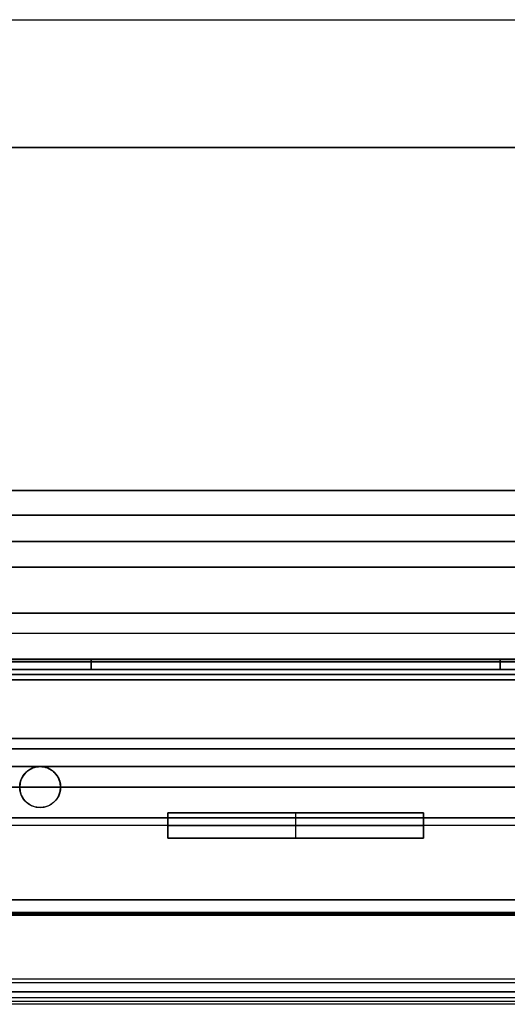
# Model space of a CAD drawing. Header units: millimetres. Extents: x -710 to 710, y 0 to 720.
# Tile 103 of 135: x 96 to 191, y 275 to 467. Entities that reach past the tile are written whole.
import ezdxf

# ---------------------------------------------------------------- set-up
doc = ezdxf.new("R2010")
doc.units = ezdxf.units.MM
doc.header["$MEASUREMENT"] = 0
for name, color, linetype in [('IGES LEVEL 16', 7, 'Continuous'), ('IGES LEVEL 18', 7, 'Continuous'), ('IGES LEVEL 23', 7, 'Continuous'), ('IGES LEVEL 25', 7, 'Continuous'), ('IGES LEVEL 27', 7, 'Continuous'), ('IGES LEVEL 28', 7, 'Continuous'), ('IGES LEVEL 31', 7, 'Continuous'), ('IGES LEVEL 33', 7, 'Continuous'), ('IGES LEVEL 36', 7, 'Continuous'), ('IGES LEVEL 38', 7, 'Continuous'), ('IGES LEVEL 40', 7, 'Continuous')]:
    doc.layers.add(name, color=color, linetype=linetype)

msp = doc.modelspace()

# ---------------------------------------------------------------- linework, layer by layer
at = {"layer": 'IGES LEVEL 16'}
for centre, start, end in [((100, 317, -293), 0, 180), ((100, 317, -279), 0, 180), ((100, 317, -276), 0, 180), ((100, 317, -296), 0, 180), ((100, 317, -296), 180, 0), ((100, 317, -293), 180, 0), ((100, 317, -279), 180, 0), ((100, 317, -276), 180, 0)]:
    msp.add_arc(centre, 4, start, end, dxfattribs=at)
at = {"layer": 'IGES LEVEL 16', "color": 255}
for centre, start, end in [((100, 317, -276), 0, 180), ((100, 317, -279), 0, 180), ((100, 317, -278.25), 0, 180), ((100, 317, -277.5), 0, 180), ((100, 317, -276.75), 0, 180), ((100, 317, -293), 0, 180), ((100, 317, -296), 0, 180), ((100, 317, -295.25), 0, 180), ((100, 317, -294.5), 0, 180), ((100, 317, -293.75), 0, 180), ((100, 317, -293), 0, 180), ((100, 317, -279), 0, 180), ((100, 317, -276), 0, 180), ((100, 317, -293), 180, 0), ((100, 317, -279), 180, 0), ((100, 317, -276), 180, 0), ((100, 317, -296), 180, 0), ((100, 317, -293), 180, 0), ((100, 317, -295.25), 180, 360), ((100, 317, -294.5), 180, 360), ((100, 317, -293.75), 180, 360), ((100, 317, -279), 180, 0), ((100, 317, -276), 180, 0), ((100, 317, -278.25), 180, 360), ((100, 317, -277.5), 180, 360), ((100, 317, -276.75), 180, 360)]:
    msp.add_arc(centre, 4, start, end, dxfattribs=at)
at = {"layer": 'IGES LEVEL 16'}
for points in [[(666, 342, -276.5), (0, 342, -276.5), (-666, 342, -276.5)], [(-666, 342, -295.5), (0, 342, -295.5), (666, 342, -295.5)], [(-666, 341.5, -276), (0, 341.5, -276), (666, 341.5, -276)], [(666, 341.5, -296), (0, 341.5, -296), (-666, 341.5, -296)], [(666, 339, -293), (0, 339, -293), (-666, 339, -293)], [(-666, 339, -279), (0, 339, -279), (666, 339, -279)], [(96, 317, -293), (96, 317, -294.5), (96, 317, -296)], [(96, 317, -276), (96, 317, -277.5), (96, 317, -279)], [(104, 317, -296), (104, 317, -294.5), (104, 317, -293)], [(104, 317, -279), (104, 317, -277.5), (104, 317, -276)], [(666, 295, -293), (0, 295, -293), (-666, 295, -293)], [(666, 295, -279), (0, 295, -279), (-666, 295, -279)], [(666, 292.5, -276), (0, 292.5, -276), (-666, 292.5, -276)], [(-666, 292.5, -296), (0, 292.5, -296), (666, 292.5, -296)], [(-666, 292, -276.5), (0, 292, -276.5), (666, 292, -276.5)], [(666, 292, -295.5), (0, 292, -295.5), (-666, 292, -295.5)]]:
    msp.add_open_spline(points, degree=2, dxfattribs=at)
at = {"layer": 'IGES LEVEL 16', "color": 255}
for points in [[(666, 342, -276.5), (0, 342, -276.5), (-666, 342, -276.5)], [(-666, 342, -295.5), (0, 342, -295.5), (666, 342, -295.5)], [(666, 342, -276.5), (0, 342, -276.5), (-666, 342, -276.5)], [(-666, 342, -295.5), (0, 342, -295.5), (666, 342, -295.5)], [(666, 341.89, -276.18), (0, 341.89, -276.18), (-666, 341.89, -276.18)], [(666, 341.85, -295.85), (0, 341.85, -295.85), (-666, 341.85, -295.85)], [(-666, 341.5, -276), (0, 341.5, -276), (666, 341.5, -276)], [(-666, 341.5, -276), (0, 341.5, -276), (666, 341.5, -276)], [(666, 341.5, -296), (0, 341.5, -296), (-666, 341.5, -296)], [(666, 341.5, -296), (0, 341.5, -296), (-666, 341.5, -296)], [(89, 342, -286), (350, 342, -286), (611, 342, -286)], [(-666, 339, -293), (0, 339, -293), (666, 339, -293)], [(666, 339, -279), (0, 339, -279), (-666, 339, -279)], [(666, 339, -293), (0, 339, -293), (-666, 339, -293)], [(-666, 339, -279), (0, 339, -279), (666, 339, -279)], [(89, 339, -286), (350, 339, -286), (611, 339, -286)], [(99.22, 320.92, -279), (99.22, 320.92, -277.5), (99.22, 320.92, -276)], [(99.22, 320.92, -296), (99.22, 320.92, -294.5), (99.22, 320.92, -293)], [(102.54, 320.09, -279), (102.54, 320.09, -277.5), (102.54, 320.09, -276)], [(102.54, 320.09, -296), (102.54, 320.09, -294.5), (102.54, 320.09, -293)], [(96.47, 318.89, -279), (96.47, 318.89, -277.5), (96.47, 318.89, -276)], [(96.47, 318.89, -296), (96.47, 318.89, -294.5), (96.47, 318.89, -293)], [(96, 317, -279), (0, 317, -279), (-96, 317, -279)], [(96, 317, -279), (96, 317, -277.5), (96, 317, -276)], [(96, 317, -296), (96, 317, -294.5), (96, 317, -293)], [(96, 317, -293), (96, 317, -294.5), (96, 317, -296)], [(96, 317, -276), (96, 317, -277.5), (96, 317, -279)], [(104, 317, -276), (104, 317, -277.5), (104, 317, -279)], [(104, 317, -293), (104, 317, -294.5), (104, 317, -296)], [(104, 317, -293), (350, 317, -293), (596, 317, -293)], [(596, 317, -279), (350, 317, -279), (104, 317, -279)], [(104, 317, -276), (350, 317, -276), (596, 317, -276)], [(104, 317, -296), (350, 317, -296), (596, 317, -296)], [(104, 317, -296), (104, 317, -294.5), (104, 317, -293)], [(104, 317, -279), (104, 317, -277.5), (104, 317, -276)], [(96.47, 315.11, -296), (96.47, 315.11, -294.5), (96.47, 315.11, -293)], [(96.47, 315.11, -279), (96.47, 315.11, -277.5), (96.47, 315.11, -276)], [(102.54, 313.91, -296), (102.54, 313.91, -294.5), (102.54, 313.91, -293)], [(102.54, 313.91, -279), (102.54, 313.91, -277.5), (102.54, 313.91, -276)], [(99.22, 313.08, -296), (99.22, 313.08, -294.5), (99.22, 313.08, -293)], [(99.22, 313.08, -279), (99.22, 313.08, -277.5), (99.22, 313.08, -276)], [(-666, 295, -293), (0, 295, -293), (666, 295, -293)], [(-666, 295, -279), (0, 295, -279), (666, 295, -279)], [(666, 295, -293), (0, 295, -293), (-666, 295, -293)], [(666, 295, -279), (0, 295, -279), (-666, 295, -279)], [(89, 295, -286), (350, 295, -286), (611, 295, -286)], [(666, 292.5, -276), (0, 292.5, -276), (-666, 292.5, -276)], [(666, 292.5, -276), (0, 292.5, -276), (-666, 292.5, -276)], [(-666, 292.5, -296), (0, 292.5, -296), (666, 292.5, -296)], [(-666, 292.5, -296), (0, 292.5, -296), (666, 292.5, -296)], [(666, 292.15, -295.85), (0, 292.15, -295.85), (-666, 292.15, -295.85)], [(666, 292.11, -276.18), (0, 292.11, -276.18), (-666, 292.11, -276.18)], [(-666, 292, -276.5), (0, 292, -276.5), (666, 292, -276.5)], [(666, 292, -295.5), (0, 292, -295.5), (-666, 292, -295.5)], [(-666, 292, -276.5), (0, 292, -276.5), (666, 292, -276.5)], [(666, 292, -295.5), (0, 292, -295.5), (-666, 292, -295.5)], [(89, 292, -286), (350, 292, -286), (611, 292, -286)]]:
    msp.add_open_spline(points, degree=2, dxfattribs=at)
for points, knots in [([(96, 317, -296), (96, 317.7, -296), (96.19, 318.4, -296), (96.76, 319.39, -296), (97.03, 319.71, -296), (98.09, 320.65, -296), (99.03, 321, -296), (100.97, 321, -296), (101.91, 320.65, -296), (102.97, 319.72, -296), (103.24, 319.39, -296), (103.81, 318.4, -296), (104, 317.7, -296), (104, 317, -296)], [1, 1, 1, 1, 1.166293, 1.166293, 1.27102, 1.27102, 1.499997, 1.499997, 1.728864, 1.728864, 1.833624, 1.833624, 2, 2, 2, 2]), ([(104, 317, -296), (104, 316.3, -296), (103.81, 315.6, -296), (103.24, 314.61, -296), (102.97, 314.29, -296), (101.91, 313.35, -296), (100.97, 313, -296), (99.03, 313, -296), (98.09, 313.35, -296), (97.03, 314.28, -296), (96.76, 314.61, -296), (96.19, 315.6, -296), (96, 316.3, -296), (96, 317, -296)], [0, 0, 0, 0, 0.166293, 0.166293, 0.27102, 0.27102, 0.499998, 0.499998, 0.728864, 0.728864, 0.833624, 0.833624, 1, 1, 1, 1])]:
    msp.add_open_spline(points, degree=3, knots=knots, dxfattribs=at)
at = {"layer": 'IGES LEVEL 18'}
for points in [[(175, 312, 276), (150, 312, 276), (125, 312, 276)], [(125, 312, 226), (150, 312, 226), (175, 312, 226)], [(125, 307, 276), (125, 309.5, 276), (125, 312, 276)], [(125, 312, 226), (125, 309.5, 226), (125, 307, 226)], [(125, 312, 276), (125, 312, 251), (125, 312, 226)], [(175, 312, 276), (175, 309.5, 276), (175, 307, 276)], [(175, 312, 226), (175, 312, 251), (175, 312, 276)], [(175, 312, 226), (175, 309.5, 226), (175, 307, 226)], [(125, 307, 276), (150, 307, 276), (175, 307, 276)], [(175, 307, 226), (150, 307, 226), (125, 307, 226)], [(125, 307, 226), (125, 307, 251), (125, 307, 276)], [(175, 307, 276), (175, 307, 251), (175, 307, 226)]]:
    msp.add_open_spline(points, degree=2, dxfattribs=at)
at = {"layer": 'IGES LEVEL 18', "color": 255}
for points in [[(125, 312, 226), (125, 312, 251), (125, 312, 276)], [(125, 312, 276), (150, 312, 276), (175, 312, 276)], [(175, 312, 226), (150, 312, 226), (125, 312, 226)], [(125, 312, 251), (150, 312, 251), (175, 312, 251)], [(175, 312, 276), (150, 312, 276), (125, 312, 276)], [(125, 312, 276), (125, 309.5, 276), (125, 307, 276)], [(125, 307, 226), (125, 309.5, 226), (125, 312, 226)], [(125, 312, 226), (150, 312, 226), (175, 312, 226)], [(125, 307, 276), (125, 309.5, 276), (125, 312, 276)], [(125, 312, 276), (125, 312, 251), (125, 312, 226)], [(125, 312, 226), (125, 309.5, 226), (125, 307, 226)], [(125, 307, 251), (125, 309.5, 251), (125, 312, 251)], [(150, 312, 226), (150, 312, 251), (150, 312, 276)], [(150, 307, 276), (150, 309.5, 276), (150, 312, 276)], [(150, 307, 226), (150, 309.5, 226), (150, 312, 226)], [(175, 312, 276), (175, 312, 251), (175, 312, 226)], [(175, 307, 276), (175, 309.5, 276), (175, 312, 276)], [(175, 307, 226), (175, 309.5, 226), (175, 312, 226)], [(175, 312, 226), (175, 312, 251), (175, 312, 276)], [(175, 312, 276), (175, 309.5, 276), (175, 307, 276)], [(175, 307, 251), (175, 309.5, 251), (175, 312, 251)], [(175, 312, 226), (175, 309.5, 226), (175, 307, 226)], [(125, 309.5, 276), (150, 309.5, 276), (175, 309.5, 276)], [(175, 309.5, 226), (150, 309.5, 226), (125, 309.5, 226)], [(125, 309.5, 226), (125, 309.5, 251), (125, 309.5, 276)], [(175, 309.5, 276), (175, 309.5, 251), (175, 309.5, 226)], [(125, 307, 226), (125, 307, 251), (125, 307, 276)], [(125, 307, 276), (150, 307, 276), (175, 307, 276)], [(175, 307, 226), (150, 307, 226), (125, 307, 226)], [(125, 307, 251), (150, 307, 251), (175, 307, 251)], [(125, 307, 276), (150, 307, 276), (175, 307, 276)], [(175, 307, 226), (150, 307, 226), (125, 307, 226)], [(125, 307, 226), (125, 307, 251), (125, 307, 276)], [(150, 307, 226), (150, 307, 251), (150, 307, 276)], [(175, 307, 276), (175, 307, 251), (175, 307, 226)], [(175, 307, 276), (175, 307, 251), (175, 307, 226)]]:
    msp.add_open_spline(points, degree=2, dxfattribs=at)
at = {"layer": 'IGES LEVEL 23'}
for points in [[(125, 312, -276), (150, 312, -276), (175, 312, -276)], [(125, 312, -276), (125, 309.5, -276), (125, 307, -276)], [(125, 312, -226), (125, 312, -251), (125, 312, -276)], [(125, 312, -226), (125, 309.5, -226), (125, 307, -226)], [(175, 312, -226), (150, 312, -226), (125, 312, -226)], [(175, 307, -276), (175, 309.5, -276), (175, 312, -276)], [(175, 312, -226), (175, 309.5, -226), (175, 307, -226)], [(175, 312, -276), (175, 312, -251), (175, 312, -226)], [(175, 307, -276), (150, 307, -276), (125, 307, -276)], [(125, 307, -276), (125, 307, -251), (125, 307, -226)], [(125, 307, -226), (150, 307, -226), (175, 307, -226)], [(175, 307, -226), (175, 307, -251), (175, 307, -276)]]:
    msp.add_open_spline(points, degree=2, dxfattribs=at)
at = {"layer": 'IGES LEVEL 23', "color": 255}
for points in [[(125, 312, -226), (125, 312, -251), (125, 312, -276)], [(125, 312, -276), (150, 312, -276), (175, 312, -276)], [(175, 312, -226), (150, 312, -226), (125, 312, -226)], [(125, 312, -251), (150, 312, -251), (175, 312, -251)], [(125, 307, -276), (125, 309.5, -276), (125, 312, -276)], [(125, 312, -276), (150, 312, -276), (175, 312, -276)], [(125, 307, -226), (125, 309.5, -226), (125, 312, -226)], [(125, 312, -226), (125, 312, -251), (125, 312, -276)], [(125, 312, -276), (125, 309.5, -276), (125, 307, -276)], [(125, 307, -251), (125, 309.5, -251), (125, 312, -251)], [(175, 312, -226), (150, 312, -226), (125, 312, -226)], [(125, 312, -226), (125, 309.5, -226), (125, 307, -226)], [(150, 312, -226), (150, 312, -251), (150, 312, -276)], [(150, 307, -276), (150, 309.5, -276), (150, 312, -276)], [(150, 307, -226), (150, 309.5, -226), (150, 312, -226)], [(175, 312, -276), (175, 312, -251), (175, 312, -226)], [(175, 312, -276), (175, 309.5, -276), (175, 307, -276)], [(175, 307, -226), (175, 309.5, -226), (175, 312, -226)], [(175, 307, -276), (175, 309.5, -276), (175, 312, -276)], [(175, 312, -276), (175, 312, -251), (175, 312, -226)], [(175, 312, -226), (175, 309.5, -226), (175, 307, -226)], [(175, 307, -251), (175, 309.5, -251), (175, 312, -251)], [(175, 309.5, -276), (150, 309.5, -276), (125, 309.5, -276)], [(125, 309.5, -276), (125, 309.5, -251), (125, 309.5, -226)], [(125, 309.5, -226), (150, 309.5, -226), (175, 309.5, -226)], [(175, 309.5, -226), (175, 309.5, -251), (175, 309.5, -276)], [(125, 307, -226), (125, 307, -251), (125, 307, -276)], [(125, 307, -276), (150, 307, -276), (175, 307, -276)], [(175, 307, -226), (150, 307, -226), (125, 307, -226)], [(125, 307, -251), (150, 307, -251), (175, 307, -251)], [(175, 307, -276), (150, 307, -276), (125, 307, -276)], [(125, 307, -276), (125, 307, -251), (125, 307, -226)], [(125, 307, -226), (150, 307, -226), (175, 307, -226)], [(150, 307, -226), (150, 307, -251), (150, 307, -276)], [(175, 307, -276), (175, 307, -251), (175, 307, -226)], [(175, 307, -226), (175, 307, -251), (175, 307, -276)]]:
    msp.add_open_spline(points, degree=2, dxfattribs=at)
at = {"layer": 'IGES LEVEL 25'}
for points in [[(666, 342, 295.5), (0, 342, 295.5), (-666, 342, 295.5)], [(-666, 342, 276.5), (0, 342, 276.5), (666, 342, 276.5)], [(-666, 341.5, 296), (0, 341.5, 296), (666, 341.5, 296)], [(666, 341.5, 276), (0, 341.5, 276), (-666, 341.5, 276)], [(666, 339, 279), (0, 339, 279), (-666, 339, 279)], [(-666, 339, 293), (0, 339, 293), (666, 339, 293)], [(666, 295, 279), (0, 295, 279), (-666, 295, 279)], [(666, 295, 293), (0, 295, 293), (-666, 295, 293)], [(666, 292.5, 296), (0, 292.5, 296), (-666, 292.5, 296)], [(-666, 292.5, 276), (0, 292.5, 276), (666, 292.5, 276)], [(-666, 292, 295.5), (0, 292, 295.5), (666, 292, 295.5)], [(666, 292, 276.5), (0, 292, 276.5), (-666, 292, 276.5)]]:
    msp.add_open_spline(points, degree=2, dxfattribs=at)
at = {"layer": 'IGES LEVEL 25', "color": 255}
for points in [[(666, 342, 295.5), (0, 342, 295.5), (-666, 342, 295.5)], [(-666, 342, 276.5), (0, 342, 276.5), (666, 342, 276.5)], [(666, 342, 295.5), (0, 342, 295.5), (-666, 342, 295.5)], [(-666, 342, 276.5), (0, 342, 276.5), (666, 342, 276.5)], [(666, 341.89, 295.82), (0, 341.89, 295.82), (-666, 341.89, 295.82)], [(666, 341.85, 276.15), (0, 341.85, 276.15), (-666, 341.85, 276.15)], [(-666, 341.5, 296), (0, 341.5, 296), (666, 341.5, 296)], [(-666, 341.5, 296), (0, 341.5, 296), (666, 341.5, 296)], [(666, 341.5, 276), (0, 341.5, 276), (-666, 341.5, 276)], [(666, 341.5, 276), (0, 341.5, 276), (-666, 341.5, 276)], [(89, 342, 286), (350, 342, 286), (611, 342, 286)], [(-666, 339, 279), (0, 339, 279), (666, 339, 279)], [(666, 339, 293), (0, 339, 293), (-666, 339, 293)], [(666, 339, 279), (0, 339, 279), (-666, 339, 279)], [(-666, 339, 293), (0, 339, 293), (666, 339, 293)], [(89, 339, 286), (350, 339, 286), (611, 339, 286)], [(-666, 317, 279), (0, 317, 279), (666, 317, 279)], [(666, 317, 293), (0, 317, 293), (-666, 317, 293)], [(666, 317, 296), (0, 317, 296), (-666, 317, 296)], [(-666, 317, 276), (0, 317, 276), (666, 317, 276)], [(-666, 295, 279), (0, 295, 279), (666, 295, 279)], [(-666, 295, 293), (0, 295, 293), (666, 295, 293)], [(666, 295, 279), (0, 295, 279), (-666, 295, 279)], [(666, 295, 293), (0, 295, 293), (-666, 295, 293)], [(89, 295, 286), (350, 295, 286), (611, 295, 286)], [(666, 292.5, 296), (0, 292.5, 296), (-666, 292.5, 296)], [(666, 292.5, 296), (0, 292.5, 296), (-666, 292.5, 296)], [(-666, 292.5, 276), (0, 292.5, 276), (666, 292.5, 276)], [(-666, 292.5, 276), (0, 292.5, 276), (666, 292.5, 276)], [(666, 292.15, 276.15), (0, 292.15, 276.15), (-666, 292.15, 276.15)], [(666, 292.11, 295.82), (0, 292.11, 295.82), (-666, 292.11, 295.82)], [(-666, 292, 295.5), (0, 292, 295.5), (666, 292, 295.5)], [(666, 292, 276.5), (0, 292, 276.5), (-666, 292, 276.5)], [(-666, 292, 295.5), (0, 292, 295.5), (666, 292, 295.5)], [(666, 292, 276.5), (0, 292, 276.5), (-666, 292, 276.5)], [(89, 292, 286), (350, 292, 286), (611, 292, 286)]]:
    msp.add_open_spline(points, degree=2, dxfattribs=at)
at = {"layer": 'IGES LEVEL 27'}
for points in [[(690, 360, 315), (0, 360, 315), (-690, 360, 315)], [(-690, 360, -315), (0, 360, -315), (690, 360, -315)], [(-587.5, 360, 222.5), (0, 360, 222.5), (587.5, 360, 222.5)], [(587.5, 360, -222.5), (0, 360, -222.5), (-587.5, 360, -222.5)], [(690, 342, 315), (0, 342, 315), (-690, 342, 315)], [(-690, 342, -315), (0, 342, -315), (690, 342, -315)], [(-587.5, 342, 222.5), (0, 342, 222.5), (587.5, 342, 222.5)], [(587.5, 342, -222.5), (0, 342, -222.5), (-587.5, 342, -222.5)]]:
    msp.add_open_spline(points, degree=2, dxfattribs=at)
at = {"layer": 'IGES LEVEL 27', "color": 255}
for points in [[(690, 360, -315), (0, 360, -315), (-690, 360, -315)], [(-690, 360, 315), (0, 360, 315), (690, 360, 315)], [(-690, 360, -315), (0, 360, -315), (690, 360, -315)], [(690, 360, 315), (0, 360, 315), (-690, 360, 315)], [(-587.5, 360, 222.5), (0, 360, 222.5), (587.5, 360, 222.5)], [(587.5, 360, -222.5), (0, 360, -222.5), (-587.5, 360, -222.5)], [(587.5, 360, -222.5), (0, 360, -222.5), (-587.5, 360, -222.5)], [(-587.5, 360, 222.5), (0, 360, 222.5), (587.5, 360, 222.5)], [(-690, 351, -315), (0, 351, -315), (690, 351, -315)], [(690, 351, 315), (0, 351, 315), (-690, 351, 315)], [(587.5, 351, 222.5), (0, 351, 222.5), (-587.5, 351, 222.5)], [(-587.5, 351, -222.5), (0, 351, -222.5), (587.5, 351, -222.5)], [(-690, 342, -315), (0, 342, -315), (690, 342, -315)], [(690, 342, 315), (0, 342, 315), (-690, 342, 315)], [(-690, 342, -315), (0, 342, -315), (690, 342, -315)], [(690, 342, 315), (0, 342, 315), (-690, 342, 315)], [(587.5, 342, 222.5), (0, 342, 222.5), (-587.5, 342, 222.5)], [(-587.5, 342, -222.5), (0, 342, -222.5), (587.5, 342, -222.5)], [(587.5, 342, -222.5), (0, 342, -222.5), (-587.5, 342, -222.5)], [(-587.5, 342, 222.5), (0, 342, 222.5), (587.5, 342, 222.5)]]:
    msp.add_open_spline(points, degree=2, dxfattribs=at)
at = {"layer": 'IGES LEVEL 28'}
for points in [[(-660, 342, 297), (0, 342, 297), (660, 342, 297)], [(-660, 342, 315), (0, 342, 315), (660, 342, 315)], [(660, 277, 297), (0, 277, 297), (-660, 277, 297)], [(660, 277, 315), (0, 277, 315), (-660, 277, 315)]]:
    msp.add_open_spline(points, degree=2, dxfattribs=at)
at = {"layer": 'IGES LEVEL 28', "color": 255}
for points in [[(-660, 342, 315), (0, 342, 315), (660, 342, 315)], [(660, 342, 297), (0, 342, 297), (-660, 342, 297)], [(-660, 342, 306), (0, 342, 306), (660, 342, 306)], [(-660, 342, 297), (0, 342, 297), (660, 342, 297)], [(-660, 342, 315), (0, 342, 315), (660, 342, 315)], [(660, 309.5, 297), (0, 309.5, 297), (-660, 309.5, 297)], [(660, 309.5, 315), (0, 309.5, 315), (-660, 309.5, 315)], [(-660, 277, 315), (0, 277, 315), (660, 277, 315)], [(660, 277, 297), (0, 277, 297), (-660, 277, 297)], [(-660, 277, 306), (0, 277, 306), (660, 277, 306)], [(660, 277, 297), (0, 277, 297), (-660, 277, 297)], [(660, 277, 315), (0, 277, 315), (-660, 277, 315)]]:
    msp.add_open_spline(points, degree=2, dxfattribs=at)
at = {"layer": 'IGES LEVEL 31'}
for centre, start, end in [((100, 317, -297), 0, 180), ((100, 317, -315), 0, 180), ((100, 317, -315), 180, 0), ((100, 317, -297), 180, 0)]:
    msp.add_arc(centre, 4, start, end, dxfattribs=at)
at = {"layer": 'IGES LEVEL 31', "color": 255}
for centre, start, end in [((100, 317, -297), 0, 180), ((100, 317, -315), 0, 180), ((100, 317, -310.5), 0, 180), ((100, 317, -306), 0, 180), ((100, 317, -301.5), 0, 180), ((100, 317, -297), 0, 180), ((100, 317, -315), 0, 180), ((100, 317, -297), 180, 0), ((100, 317, -315), 180, 0), ((100, 317, -315), 180, 0), ((100, 317, -297), 180, 0), ((100, 317, -310.5), 180, 360), ((100, 317, -306), 180, 360), ((100, 317, -301.5), 180, 360)]:
    msp.add_arc(centre, 4, start, end, dxfattribs=at)
at = {"layer": 'IGES LEVEL 31'}
for points in [[(-660, 342, -297), (0, 342, -297), (660, 342, -297)], [(-660, 342, -315), (0, 342, -315), (660, 342, -315)], [(96, 317, -297), (96, 317, -306), (96, 317, -315)], [(104, 317, -315), (104, 317, -306), (104, 317, -297)], [(660, 277, -297), (0, 277, -297), (-660, 277, -297)], [(660, 277, -315), (0, 277, -315), (-660, 277, -315)]]:
    msp.add_open_spline(points, degree=2, dxfattribs=at)
at = {"layer": 'IGES LEVEL 31', "color": 255}
for points in [[(-660, 342, -297), (0, 342, -297), (660, 342, -297)], [(660, 342, -315), (0, 342, -315), (-660, 342, -315)], [(-660, 342, -306), (0, 342, -306), (660, 342, -306)], [(-660, 342, -297), (0, 342, -297), (660, 342, -297)], [(-660, 342, -315), (0, 342, -315), (660, 342, -315)], [(99.22, 320.92, -315), (99.22, 320.92, -306), (99.22, 320.92, -297)], [(102.54, 320.09, -315), (102.54, 320.09, -306), (102.54, 320.09, -297)], [(96.47, 318.89, -315), (96.47, 318.89, -306), (96.47, 318.89, -297)], [(96, 317, -315), (96, 317, -306), (96, 317, -297)], [(96, 317, -297), (96, 317, -306), (96, 317, -315)], [(104, 317, -297), (104, 317, -306), (104, 317, -315)], [(104, 317, -315), (104, 317, -306), (104, 317, -297)], [(96.47, 315.11, -315), (96.47, 315.11, -306), (96.47, 315.11, -297)], [(102.54, 313.91, -315), (102.54, 313.91, -306), (102.54, 313.91, -297)], [(99.22, 313.08, -315), (99.22, 313.08, -306), (99.22, 313.08, -297)], [(660, 309.5, -297), (0, 309.5, -297), (-660, 309.5, -297)], [(660, 309.5, -315), (0, 309.5, -315), (-660, 309.5, -315)], [(-660, 277, -297), (0, 277, -297), (660, 277, -297)], [(660, 277, -315), (0, 277, -315), (-660, 277, -315)], [(-660, 277, -306), (0, 277, -306), (660, 277, -306)], [(660, 277, -297), (0, 277, -297), (-660, 277, -297)], [(660, 277, -315), (0, 277, -315), (-660, 277, -315)]]:
    msp.add_open_spline(points, degree=2, dxfattribs=at)
at = {"layer": 'IGES LEVEL 33'}
for points in [[(110, 342, -247.5), (110, 342), (110, 342, 247.5)], [(110, 342, -247.5), (110, 341, -247.5), (110, 340, -247.5)], [(190, 342, -247.5), (150, 342, -247.5), (110, 342, -247.5)], [(110, 342, 247.5), (150, 342, 247.5), (190, 342, 247.5)], [(110, 340, 247.5), (110, 341, 247.5), (110, 342, 247.5)], [(190, 342, 247.5), (190, 342), (190, 342, -247.5)], [(190, 340, -247.5), (190, 341, -247.5), (190, 342, -247.5)], [(190, 342, 247.5), (190, 341, 247.5), (190, 340, 247.5)], [(90, 340, -247.5), (100, 340, -247.5), (110, 340, -247.5)], [(110, 340, -222.5), (100, 340, -222.5), (90, 340, -222.5)], [(90, 340, 222.5), (100, 340, 222.5), (110, 340, 222.5)], [(110, 340, 247.5), (100, 340, 247.5), (90, 340, 247.5)], [(110, 340, 222.5), (110, 340), (110, 340, -222.5)], [(110, 340, -222.5), (150, 340, -222.5), (190, 340, -222.5)], [(190, 340, 222.5), (150, 340, 222.5), (110, 340, 222.5)], [(110, 340, -247.5), (110, 340, -235), (110, 340, -222.5)], [(110, 340, 222.5), (110, 340, 235), (110, 340, 247.5)], [(190, 340, -222.5), (190, 340), (190, 340, 222.5)], [(190, 340, -247.5), (200, 340, -247.5), (210, 340, -247.5)], [(190, 340, -222.5), (190, 340, -235), (190, 340, -247.5)], [(210, 340, -222.5), (200, 340, -222.5), (190, 340, -222.5)], [(190, 340, 222.5), (200, 340, 222.5), (210, 340, 222.5)], [(190, 340, 247.5), (190, 340, 235), (190, 340, 222.5)], [(210, 340, 247.5), (200, 340, 247.5), (190, 340, 247.5)], [(600, 338, -242.5), (300, 338, -242.5), (0, 338, -242.5)], [(600, 338, -222.5), (300, 338, -222.5), (0, 338, -222.5)], [(600, 338, 242.5), (300, 338, 242.5), (0, 338, 242.5)], [(0, 338, 222.5), (300, 338, 222.5), (600, 338, 222.5)], [(600, 311, -242.5), (300, 311, -242.5), (0, 311, -242.5)], [(0, 311, -247.5), (300, 311, -247.5), (600, 311, -247.5)], [(600, 311, 242.5), (300, 311, 242.5), (0, 311, 242.5)], [(600, 311, 247.5), (300, 311, 247.5), (0, 311, 247.5)]]:
    msp.add_open_spline(points, degree=2, dxfattribs=at)
at = {"layer": 'IGES LEVEL 33', "color": 253}
for points in [[(110, 342, 247.5), (110, 342), (110, 342, -247.5)], [(110, 342, -247.5), (150, 342, -247.5), (190, 342, -247.5)], [(190, 342, 247.5), (150, 342, 247.5), (110, 342, 247.5)], [(110, 342), (150, 342), (190, 342)], [(110, 340, -247.5), (110, 341, -247.5), (110, 342, -247.5)], [(110, 342, -247.5), (110, 342), (110, 342, 247.5)], [(110, 342, 247.5), (110, 341, 247.5), (110, 340, 247.5)], [(110, 340), (110, 341), (110, 342)], [(190, 342, -247.5), (150, 342, -247.5), (110, 342, -247.5)], [(110, 342, -247.5), (110, 341, -247.5), (110, 340, -247.5)], [(110, 340, 247.5), (110, 341, 247.5), (110, 342, 247.5)], [(110, 342, 247.5), (150, 342, 247.5), (190, 342, 247.5)], [(110, 341, 247.5), (110, 341), (110, 341, -247.5)], [(150, 342, 247.5), (150, 342), (150, 342, -247.5)], [(190, 342, -247.5), (190, 342), (190, 342, 247.5)], [(190, 340, 247.5), (190, 341, 247.5), (190, 342, 247.5)], [(190, 342, 247.5), (190, 342), (190, 342, -247.5)], [(190, 342, -247.5), (190, 341, -247.5), (190, 340, -247.5)], [(190, 340), (190, 341), (190, 342)], [(190, 340, -247.5), (190, 341, -247.5), (190, 342, -247.5)], [(190, 342, 247.5), (190, 341, 247.5), (190, 340, 247.5)], [(190, 341, -247.5), (190, 341), (190, 341, 247.5)], [(0, 340, -222.5), (300, 340, -222.5), (600, 340, -222.5)], [(600, 340, 222.5), (300, 340, 222.5), (0, 340, 222.5)], [(600, 339, -222.5), (300, 339, -222.5), (0, 339, -222.5)], [(0, 339, 222.5), (300, 339, 222.5), (600, 339, 222.5)], [(110, 340, -247.5), (100, 340, -247.5), (90, 340, -247.5)], [(90, 340, 247.5), (100, 340, 247.5), (110, 340, 247.5)], [(90, 340, -247.5), (100, 340, -247.5), (110, 340, -247.5)], [(110, 340, -222.5), (100, 340, -222.5), (90, 340, -222.5)], [(90, 340, -235), (100, 340, -235), (110, 340, -235)], [(90, 340, 222.5), (100, 340, 222.5), (110, 340, 222.5)], [(110, 340, 247.5), (100, 340, 247.5), (90, 340, 247.5)], [(90, 340, 235), (100, 340, 235), (110, 340, 235)], [(100, 340, -222.5), (100, 340, -235), (100, 340, -247.5)], [(100, 340, 247.5), (100, 340, 235), (100, 340, 222.5)], [(110, 340, 247.5), (110, 340), (110, 340, -247.5)], [(110, 340, 222.5), (110, 340), (110, 340, -222.5)], [(110, 340, -222.5), (150, 340, -222.5), (190, 340, -222.5)], [(190, 340, 222.5), (150, 340, 222.5), (110, 340, 222.5)], [(110, 340), (150, 340), (190, 340)], [(110, 340, -247.5), (110, 340, -235), (110, 340, -222.5)], [(110, 340, 222.5), (110, 340, 235), (110, 340, 247.5)], [(150, 340, 222.5), (150, 340), (150, 340, -222.5)], [(190, 340, -247.5), (190, 340), (190, 340, 247.5)], [(190, 340, -222.5), (190, 340), (190, 340, 222.5)], [(210, 340, -247.5), (200, 340, -247.5), (190, 340, -247.5)], [(190, 340, 247.5), (200, 340, 247.5), (210, 340, 247.5)], [(190, 340, -222.5), (190, 340, -235), (190, 340, -247.5)], [(190, 340, -247.5), (200, 340, -247.5), (210, 340, -247.5)], [(210, 340, -222.5), (200, 340, -222.5), (190, 340, -222.5)], [(190, 340, -235), (200, 340, -235), (210, 340, -235)], [(190, 340, 247.5), (190, 340, 235), (190, 340, 222.5)], [(190, 340, 222.5), (200, 340, 222.5), (210, 340, 222.5)], [(210, 340, 247.5), (200, 340, 247.5), (190, 340, 247.5)], [(190, 340, 235), (200, 340, 235), (210, 340, 235)], [(0, 338, -242.5), (300, 338, -242.5), (600, 338, -242.5)], [(0, 338, -222.5), (300, 338, -222.5), (600, 338, -222.5)], [(600, 338, -242.5), (300, 338, -242.5), (0, 338, -242.5)], [(0, 338, -232.5), (300, 338, -232.5), (600, 338, -232.5)], [(600, 338, -222.5), (300, 338, -222.5), (0, 338, -222.5)], [(0, 338, 242.5), (300, 338, 242.5), (600, 338, 242.5)], [(600, 338, 222.5), (300, 338, 222.5), (0, 338, 222.5)], [(0, 338, 232.5), (300, 338, 232.5), (600, 338, 232.5)], [(600, 338, 242.5), (300, 338, 242.5), (0, 338, 242.5)], [(0, 338, 222.5), (300, 338, 222.5), (600, 338, 222.5)], [(0, 326.5, -247.5), (300, 326.5, -247.5), (600, 326.5, -247.5)], [(600, 326.5, 247.5), (300, 326.5, 247.5), (0, 326.5, 247.5)], [(600, 324.5, -242.5), (300, 324.5, -242.5), (0, 324.5, -242.5)], [(0, 324.5, 242.5), (300, 324.5, 242.5), (600, 324.5, 242.5)], [(0, 311, -242.5), (300, 311, -242.5), (600, 311, -242.5)], [(600, 311, -247.5), (300, 311, -247.5), (0, 311, -247.5)], [(0, 311, -245), (300, 311, -245), (600, 311, -245)], [(600, 311, -242.5), (300, 311, -242.5), (0, 311, -242.5)], [(0, 311, -247.5), (300, 311, -247.5), (600, 311, -247.5)], [(0, 311, 242.5), (300, 311, 242.5), (600, 311, 242.5)], [(0, 311, 247.5), (300, 311, 247.5), (600, 311, 247.5)], [(600, 311, 242.5), (300, 311, 242.5), (0, 311, 242.5)], [(0, 311, 245), (300, 311, 245), (600, 311, 245)], [(600, 311, 247.5), (300, 311, 247.5), (0, 311, 247.5)]]:
    msp.add_open_spline(points, degree=2, dxfattribs=at)
at = {"layer": 'IGES LEVEL 36'}
for centre, start, end in [((100, 317, -315), 0, 180), ((100, 317, -333), 0, 180), ((100, 317, -333), 180, 0), ((100, 317, -315), 180, 360)]:
    msp.add_arc(centre, 4, start, end, dxfattribs=at)
at = {"layer": 'IGES LEVEL 36', "color": 255}
for centre, start, end in [((100, 317, -315), 0, 180), ((100, 317, -333), 0, 180), ((100, 317, -328.5), 0, 180), ((100, 317, -324), 0, 180), ((100, 317, -319.5), 0, 180), ((100, 317, -315), 0, 180), ((100, 317, -315), 180, 0), ((100, 317, -333), 180, 0), ((100, 317, -315), 180, 0), ((100, 317, -328.5), 180, 360), ((100, 317, -324), 180, 360), ((100, 317, -319.5), 180, 360)]:
    msp.add_arc(centre, 4, start, end, dxfattribs=at)
for points, knots in [([(96, 317, -333), (96, 317.78, -333), (96.22, 318.53, -333), (96.92, 319.6, -333), (97.24, 319.94, -333), (98.33, 320.73, -333), (99.16, 321, -333), (100.84, 321, -333), (101.67, 320.73, -333), (102.76, 319.94, -333), (103.08, 319.6, -333), (103.78, 318.53, -333), (104, 317.78, -333), (104, 317, -333)], [1, 1, 1, 1, 1.182959, 1.182959, 1.300904, 1.300904, 1.500005, 1.500005, 1.699196, 1.699196, 1.816966, 1.816966, 2, 2, 2, 2]), ([(104, 317, -333), (104, 316.22, -333), (103.78, 315.47, -333), (103.08, 314.4, -333), (102.76, 314.06, -333), (101.67, 313.27, -333), (100.84, 313, -333), (99.16, 313, -333), (98.33, 313.27, -333), (97.24, 314.06, -333), (96.92, 314.4, -333), (96.22, 315.47, -333), (96, 316.22, -333), (96, 317, -333)], [0, 0, 0, 0, 0.182959, 0.182959, 0.300904, 0.300904, 0.500005, 0.500005, 0.699196, 0.699196, 0.816966, 0.816966, 1, 1, 1, 1])]:
    msp.add_open_spline(points, degree=3, knots=knots, dxfattribs=at)
for points in [[(99.22, 320.92, -333), (99.22, 320.92, -324), (99.22, 320.92, -315)], [(102.54, 320.09, -333), (102.54, 320.09, -324), (102.54, 320.09, -315)], [(96.47, 318.89, -333), (96.47, 318.89, -324), (96.47, 318.89, -315)], [(96, 317, -333), (96, 317, -324), (96, 317, -315)], [(96, 317, -315), (96, 317, -324), (96, 317, -333)], [(104, 317, -315), (104, 317, -324), (104, 317, -333)], [(104, 317, -333), (104, 317, -324), (104, 317, -315)], [(96.47, 315.11, -333), (96.47, 315.11, -324), (96.47, 315.11, -315)], [(102.54, 313.91, -333), (102.54, 313.91, -324), (102.54, 313.91, -315)], [(99.22, 313.08, -333), (99.22, 313.08, -324), (99.22, 313.08, -315)], [(-682.5, 277, -333), (0, 277, -333), (682.5, 277, -333)], [(682.5, 277, -315), (0, 277, -315), (-682.5, 277, -315)], [(-682.5, 277, -324), (0, 277, -324), (682.5, 277, -324)], [(682.5, 277, -315), (0, 277, -315), (-682.5, 277, -315)], [(-682.5, 277, -333), (0, 277, -333), (682.5, 277, -333)]]:
    msp.add_open_spline(points, degree=2, dxfattribs=at)
at = {"layer": 'IGES LEVEL 36'}
for points in [[(96, 317, -315), (96, 317, -324), (96, 317, -333)], [(104, 317, -333), (104, 317, -324), (104, 317, -315)], [(682.5, 277, -315), (0, 277, -315), (-682.5, 277, -315)], [(-682.5, 277, -333), (0, 277, -333), (682.5, 277, -333)]]:
    msp.add_open_spline(points, degree=2, dxfattribs=at)
at = {"layer": 'IGES LEVEL 38'}
for points in [[(385, 442, 10), (195.06, 442, 10), (5.13, 442, 10)], [(5.13, 442, -10), (195.06, 442, -10), (385, 442, -10)], [(5.13, 375, 333), (337.08, 375, 333), (669.03, 375, 333)], [(5.13, 375, -333), (337.08, 375, -333), (669.03, 375, -333)], [(690.16, 365, 335), (347.64, 365, 335), (5.13, 365, 335)], [(690.16, 365, -335), (347.64, 365, -335), (5.13, 365, -335)], [(691, 277, 335), (348.06, 277, 335), (5.13, 277, 335)], [(5.13, 277, -335), (348.06, 277, -335), (691, 277, -335)]]:
    msp.add_open_spline(points, degree=2, dxfattribs=at)
at = {"layer": 'IGES LEVEL 38', "color": 253}
for points in [[(5.13, 442, 10), (195.06, 442, 10), (385, 442, 10)], [(385, 442, -10), (195.06, 442, -10), (5.13, 442, -10)], [(5.13, 442), (195.06, 442), (385, 442)], [(385, 442, 10), (195.06, 442, 10), (5.13, 442, 10)], [(520, 442, 145), (262.56, 442, 145), (5.13, 442, 145)], [(5.13, 442, -10), (195.06, 442, -10), (385, 442, -10)], [(5.13, 442, -145), (262.56, 442, -145), (520, 442, -145)], [(669.03, 375, 333), (337.08, 375, 333), (5.13, 375, 333)], [(5.13, 375, 333), (337.08, 375, 333), (669.03, 375, 333)], [(669.03, 375, -333), (337.08, 375, -333), (5.13, 375, -333)], [(5.13, 375, -333), (337.08, 375, -333), (669.03, 375, -333)], [(680.24, 370.17, 334.63), (342.69, 370.17, 334.63), (5.13, 370.17, 334.63)], [(5.13, 370.17, -334.63), (342.69, 370.17, -334.63), (680.24, 370.17, -334.63)], [(5.13, 365, 335), (347.64, 365, 335), (690.16, 365, 335)], [(690.16, 365, 335), (347.64, 365, 335), (5.13, 365, 335)], [(5.13, 365, -335), (347.64, 365, -335), (690.16, 365, -335)], [(690.16, 365, -335), (347.64, 365, -335), (5.13, 365, -335)], [(5.13, 321, 335), (348.06, 321, 335), (691, 321, 335)], [(691, 321, -335), (348.06, 321, -335), (5.13, 321, -335)], [(-710, 277), (0, 277), (710, 277)], [(5.13, 277, 335), (348.06, 277, 335), (691, 277, 335)], [(691, 277, -335), (348.06, 277, -335), (5.13, 277, -335)], [(5.13, 277, -335), (348.06, 277, -335), (691, 277, -335)], [(691, 277, 335), (348.06, 277, 335), (5.13, 277, 335)]]:
    msp.add_open_spline(points, degree=2, dxfattribs=at)
at = {"layer": 'IGES LEVEL 40'}
for points in [[(5, 467, -223), (254.5, 467, -223), (504, 467, -223)], [(-691.5, 279.5, -338), (0, 279.5, -338), (691.5, 279.5, -338)], [(694, 277, -340.5), (0, 277, -340.5), (-694, 277, -340.5)], [(692, 277, -335.5), (0, 277, -335.5), (-692, 277, -335.5)], [(692, 277, -318), (348.5, 277, -318), (5, 277, -318)]]:
    msp.add_open_spline(points, degree=2, dxfattribs=at)
at = {"layer": 'IGES LEVEL 40', "color": 253}
for points in [[(5, 467, -223), (254.5, 467, -223), (504, 467, -223)], [(5, 467, -223), (254.5, 467, -223), (504, 467, -223)], [(593.76, 347, -245.5), (299.38, 347, -245.5), (5, 347, -245.5)], [(-691.5, 279.5, -338), (0, 279.5, -338), (691.5, 279.5, -338)], [(-691.5, 279.5, -338), (0, 279.5, -338), (691.5, 279.5, -338)], [(692.23, 278.77, -339.77), (0, 278.77, -339.77), (-692.23, 278.77, -339.77)], [(695.18, 275.82, -340.2), (0, 275.82, -340.2), (-695.18, 275.82, -340.2)], [(-694, 277, -340.5), (0, 277, -340.5), (694, 277, -340.5)], [(694, 277, -340.5), (0, 277, -340.5), (-694, 277, -340.5)], [(-692, 277, -335.5), (0, 277, -335.5), (692, 277, -335.5)], [(-692, 277, -326.75), (0, 277, -326.75), (692, 277, -326.75)], [(692, 277, -335.5), (0, 277, -335.5), (-692, 277, -335.5)], [(692, 277, -318), (348.5, 277, -318), (5, 277, -318)], [(692, 277, -318), (348.5, 277, -318), (5, 277, -318)], [(696.45, 274.55, -338.49), (0, 274.55, -338.49), (-696.45, 274.55, -338.49)], [(695.93, 275.07, -336.41), (0, 275.07, -336.41), (-695.93, 275.07, -336.41)]]:
    msp.add_open_spline(points, degree=2, dxfattribs=at)

doc.saveas('drawing.dxf')
